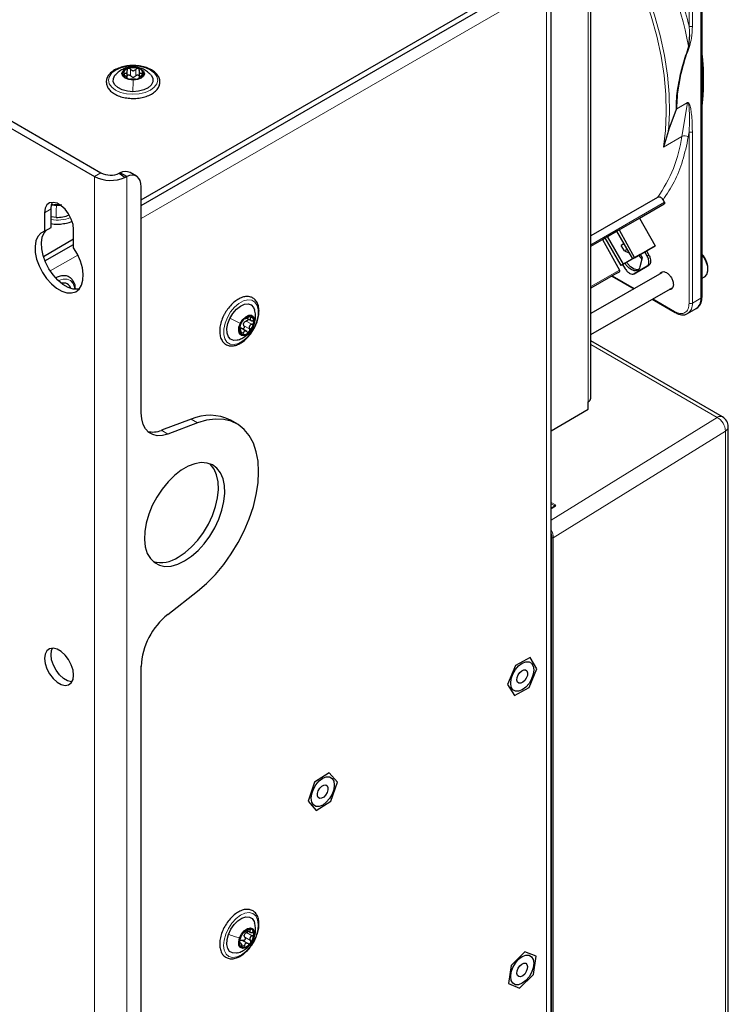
# Paper-space layout 'Blatt4' of a CAD drawing. Header units: millimetres. Extents: x 5 to 418, y 2 to 292.
# Tile 80 of 86: x 293 to 324, y 183 to 227. Entities that reach past the tile are written whole.
import ezdxf

# ---------------------------------------------------------------- set-up
doc = ezdxf.new("R2010")
doc.units = ezdxf.units.MM

psp = doc.layouts.new('Blatt4')

# ---------------------------------------------------------------- linework, layer by layer
at = {"color": 7, "linetype": 'Continuous', "lineweight": 25}
for p, q in [((242.219, 251.112), (296.242, 219.926)), ((241.936, 250.949), (295.959, 219.762)), ((322.604, 232.392), (322.604, 214.411)), ((322.665, 214.466), (322.665, 232.446)), ((317.77, 210.018), (317.77, 229.778)), ((316.019, 181.693), (316.019, 229.052)), ((298.009, 218.733), (315.744, 228.97)), ((298.009, 218.488), (315.744, 228.725)), ((322.102, 225.997), (322.065, 225.487)), ((297.398, 224.082), (297.398, 224.398)), ((297.918, 224.394), (297.918, 224.078)), ((297.394, 224.076), (297.394, 224.12)), ((297.913, 224.116), (297.913, 224.081)), ((321.182, 221.787), (321.515, 222.681)), ((321.549, 222.741), (321.536, 222.72)), ((321.182, 221.787), (320.956, 221.057)), ((297.09, 219.922), (297.046, 219.902)), ((297.373, 219.758), (297.09, 219.922)), ((297.802, 219.771), (297.519, 219.934)), ((297.046, 219.902), (297.299, 219.724)), ((297.373, 219.758), (297.299, 219.724)), ((298.009, 209.372), (298.009, 219.313)), ((320.698, 218.84), (317.77, 217.15)), ((320.998, 218.628), (320.939, 218.738)), ((294.05, 217.517), (294.05, 218.333)), ((319.91, 217.934), (320.996, 218.561)), ((293.767, 218.17), (293.767, 217.353)), ((294.269, 217.964), (294.05, 217.985)), ((319.005, 217.411), (319.91, 217.934)), ((319.91, 217.934), (320.598, 216.714)), ((293.767, 217.353), (294.05, 217.517)), ((295.04, 216.619), (295.04, 217.435)), ((318.5, 217.12), (318.9, 217.351)), ((318.9, 217.351), (319.005, 217.411)), ((318.9, 217.351), (319.6, 216.138)), ((319.005, 217.411), (319.692, 216.192)), ((293.711, 216.251), (295.04, 217.018)), ((317.77, 216.698), (318.285, 216.995)), ((318.285, 216.995), (318.395, 217.059)), ((318.285, 216.995), (319.029, 215.644)), ((318.395, 217.059), (318.5, 217.12)), ((319.107, 215.854), (318.395, 217.059)), ((319.2, 215.907), (318.5, 217.12)), ((293.783, 216.048), (295.04, 216.773)), ((319.22, 216.796), (319.103, 216.729)), ((319.243, 216.486), (319.103, 216.729)), ((319.36, 216.554), (319.243, 216.486)), ((319.243, 216.486), (319.443, 216.41)), ((319.6, 216.138), (320.222, 216.497)), ((319.692, 216.192), (320.598, 216.714)), ((320.222, 216.497), (319.822, 216.266)), ((320.142, 216.451), (319.936, 216.332)), ((320.142, 216.451), (320.218, 216.495)), ((320.248, 216.257), (320.142, 216.451)), ((320.598, 216.714), (320.218, 216.495)), ((320.218, 216.495), (320.323, 216.301)), ((319.936, 216.332), (319.107, 215.854)), ((319.822, 216.266), (319.2, 215.907)), ((319.692, 216.192), (319.6, 216.138)), ((319.822, 216.266), (319.822, 216.266)), ((320.027, 216.18), (319.923, 215.786)), ((319.936, 216.332), (320.027, 216.18)), ((319.2, 215.907), (319.107, 215.854)), ((319.165, 215.887), (319.283, 215.7)), ((319.674, 215.488), (320.24, 215.815)), ((320.313, 215.857), (319.747, 215.53)), ((320.24, 215.815), (320.313, 215.857)), ((322.914, 215.668), (322.914, 215.733)), ((320.889, 215.533), (317.77, 213.732)), ((318.914, 215.511), (317.77, 214.851)), ((318.694, 215.384), (319.663, 214.825)), ((318.914, 215.511), (319.028, 215.577)), ((319.747, 215.53), (319.674, 215.488)), ((322.665, 215.288), (322.769, 215.347)), ((317.77, 212.808), (321.365, 214.883)), ((320.463, 214.363), (321.471, 213.781)), ((322.021, 213.736), (322.397, 213.953)), ((322.427, 213.973), (322.475, 214.008)), ((302.65, 213.539), (302.855, 213.421)), ((321.469, 213.782), (321.471, 213.781)), ((302.379, 213.039), (302.325, 213.071)), ((302.646, 212.949), (302.372, 213.107)), ((323.557, 209.194), (317.77, 212.535)), ((316.019, 208.585), (317.653, 209.528)), ((317.653, 209.528), (317.653, 209.855)), ((300.201, 209.089), (298.895, 208.602)), ((300.483, 208.926), (299.178, 208.438)), ((302.218, 208.885), (301.936, 209.048)), ((323.807, 139.62), (323.807, 208.761)), ((316.191, 205.263), (316.019, 205.167)), ((299.178, 200.509), (300.483, 201.528)), ((314.452, 198.263), (314.109, 197.434)), ((315.097, 198.607), (314.452, 198.263)), ((315.398, 198.123), (315.097, 198.607)), ((298.009, 116.286), (298.009, 198.226)), ((315.055, 197.294), (315.398, 198.123)), ((314.109, 197.434), (314.411, 196.95)), ((314.411, 196.95), (315.055, 197.294)), ((306.276, 193.55), (305.632, 193.136)), ((306.63, 193.131), (306.276, 193.55)), ((305.632, 193.136), (305.342, 192.303)), ((306.339, 192.298), (306.63, 193.131)), ((305.342, 192.303), (305.695, 191.884)), ((305.695, 191.884), (306.339, 192.298)), ((302.68, 186.607), (302.804, 186.536)), ((302.457, 186.176), (302.705, 186.033)), ((302.381, 186.062), (302.333, 186.09)), ((314.869, 185.677), (314.262, 185.076)), ((315.361, 185.479), (314.869, 185.677)), ((315.245, 184.679), (315.361, 185.479)), ((314.262, 185.076), (314.146, 184.276)), ((314.638, 184.078), (315.245, 184.679)), ((314.146, 184.276), (314.638, 184.078))]:
    psp.add_line(p, q, dxfattribs=at)
at = {"color": 7, "linetype": 'Continuous', "lineweight": 18}
for p, q in [((322.086, 226.37), (322.086, 232.174)), ((322.228, 232.174), (322.228, 226.37)), ((322.651, 232.424), (322.651, 214.444)), ((317.653, 209.855), (317.653, 229.615)), ((315.814, 228.766), (315.814, 181.407)), ((314.895, 227.664), (298.009, 217.916)), ((297.276, 224.211), (297.276, 224.309)), ((297.545, 224.187), (297.545, 224.473)), ((297.661, 224.569), (297.66, 224.57)), ((297.774, 224.186), (297.774, 224.471)), ((298.037, 224.205), (298.037, 224.305)), ((321.536, 222.72), (322.015, 222.997)), ((321.549, 222.741), (322.016, 223.01)), ((322.015, 222.997), (321.768, 221.526)), ((322.016, 223.01), (322.015, 222.997)), ((322.086, 221.722), (322.049, 221.499)), ((322.086, 214.194), (322.086, 221.722)), ((322.228, 214.194), (322.228, 221.722)), ((321.768, 221.526), (320.956, 221.057)), ((295.959, 219.762), (296.242, 219.926)), ((295.959, 219.762), (295.959, 76.868)), ((297.373, 76.872), (297.373, 219.758)), ((320.998, 218.628), (317.77, 216.764)), ((293.767, 218.17), (294.05, 218.333)), ((320.996, 218.561), (317.77, 216.699)), ((295.224, 216.308), (294.014, 215.61)), ((320.248, 216.257), (320.323, 216.301)), ((317.77, 214.918), (319.029, 215.644)), ((317.77, 214.851), (319.028, 215.577)), ((318.723, 215.401), (319.692, 214.841)), ((320.492, 214.38), (321.45, 213.827)), ((322.228, 214.194), (322.604, 214.411)), ((322.604, 214.411), (322.651, 214.444)), ((302.756, 213.599), (302.833, 213.554)), ((302.327, 213.055), (302.341, 213.047)), ((302.526, 213.201), (302.773, 213.058)), ((302.626, 213.405), (302.874, 213.262)), ((302.92, 213.134), (302.915, 213.123)), ((302.412, 212.923), (302.498, 212.874)), ((323.313, 209.173), (317.77, 212.373)), ((300.201, 209.089), (300.483, 208.926)), ((316.019, 204.651), (323.313, 209.173)), ((298.895, 208.602), (299.178, 208.438)), ((323.679, 208.568), (316.118, 203.881)), ((323.679, 139.426), (323.679, 208.568)), ((316.019, 205.436), (316.211, 205.325)), ((316.182, 205.276), (316.019, 205.37)), ((316.211, 205.261), (316.019, 205.154)), ((316.182, 205.258), (316.182, 205.276)), ((316.06, 119.783), (316.06, 203.88)), ((316.118, 203.881), (316.118, 119.783)), ((302.738, 186.665), (302.8, 186.629)), ((302.563, 186.312), (302.81, 186.169)), ((302.64, 186.521), (302.888, 186.378)), ((302.962, 186.286), (302.949, 186.256)), ((302.324, 186.065), (302.349, 186.05)), ((302.453, 185.986), (302.543, 185.935))]:
    psp.add_line(p, q, dxfattribs=at)
at = {"color": 7, "linetype": 'Continuous', "lineweight": 18, "flags": 128}
for points in [[(320.956, 221.057), (321.047, 221.79), (321.083, 222.562), (321.062, 223.367), (320.984, 224.2), (320.851, 225.056), (320.663, 225.927), (320.422, 226.809), (320.129, 227.696), (319.785, 228.582), (319.394, 229.46), (318.959, 230.325)], [(319.091, 230.4), (319.531, 229.527), (319.926, 228.64), (320.272, 227.745), (320.567, 226.85), (320.809, 225.959), (320.997, 225.079), (321.129, 224.216), (321.204, 223.376), (321.222, 222.565), (321.182, 221.787)], [(297.665, 224.622), (297.944, 224.599), (298.204, 224.536), (298.426, 224.436), (298.596, 224.306), (298.701, 224.155), (298.736, 223.993), (298.697, 223.832), (298.587, 223.682), (298.413, 223.554), (298.188, 223.456), (297.926, 223.395), (297.647, 223.375), (297.367, 223.398), (297.108, 223.461), (296.886, 223.561), (296.716, 223.691), (296.61, 223.842), (296.576, 224.004), (296.615, 224.165), (296.725, 224.315), (296.899, 224.443), (297.124, 224.541), (297.385, 224.602), (297.665, 224.622)], [(294.374, 215.179), (294.379, 215.182), (294.575, 215.251), (294.754, 215.253), (294.904, 215.189), (295.016, 215.063), (295.081, 214.883), (295.092, 214.803)], [(302.991, 213.156), (302.848, 212.913), (302.674, 212.701), (302.48, 212.533), (302.281, 212.422), (302.089, 212.375), (301.918, 212.395), (301.78, 212.48), (301.683, 212.626), (301.635, 212.821), (301.638, 213.053), (301.693, 213.306), (301.796, 213.563), (301.939, 213.806), (302.113, 214.018), (302.307, 214.185), (302.506, 214.297), (302.698, 214.344), (302.869, 214.324), (303.007, 214.238), (303.104, 214.093), (303.152, 213.898), (303.149, 213.665), (303.094, 213.412), (302.991, 213.156)], [(303.065, 186.381), (302.948, 186.127), (302.793, 185.892), (302.611, 185.693), (302.414, 185.544), (302.216, 185.453), (302.029, 185.428), (301.868, 185.47), (301.743, 185.577), (301.661, 185.74), (301.63, 185.949), (301.651, 186.19), (301.722, 186.447), (301.839, 186.7), (301.994, 186.935), (302.176, 187.134), (302.373, 187.283), (302.571, 187.374), (302.758, 187.399), (302.919, 187.357), (303.044, 187.25), (303.126, 187.087), (303.157, 186.878), (303.136, 186.637), (303.065, 186.381)]]:
    psp.add_lwpolyline(points, dxfattribs=at)
at = {"color": 7, "linetype": 'Continuous', "lineweight": 25, "flags": 128}
for points in [[(297.648, 223.49), (297.401, 223.512), (297.174, 223.573), (296.986, 223.669), (296.852, 223.791), (296.784, 223.93), (296.786, 224.075), (296.859, 224.213), (296.891, 224.25)], [(297.652, 223.999), (297.463, 224.021), (297.303, 224.084), (297.197, 224.177), (297.161, 224.287), (297.2, 224.396), (297.309, 224.488), (297.47, 224.549), (297.66, 224.57)], [(298.419, 224.251), (298.459, 224.206), (298.528, 224.066), (298.526, 223.922), (298.453, 223.783), (298.316, 223.662), (298.125, 223.569), (297.897, 223.51), (297.648, 223.49)], [(297.66, 224.57), (297.849, 224.547), (298.009, 224.485), (298.115, 224.391), (298.151, 224.282), (298.112, 224.173), (298.003, 224.08), (297.841, 224.019), (297.652, 223.999)], [(298.009, 219.313), (297.998, 219.456), (297.962, 219.579), (297.905, 219.68), (297.827, 219.755), (297.731, 219.802), (297.621, 219.818), (297.5, 219.803), (297.373, 219.758)], [(295.04, 217.435), (295.014, 217.657), (294.939, 217.891), (294.82, 218.117), (294.668, 218.318), (294.494, 218.478), (294.313, 218.582), (294.139, 218.624), (293.986, 218.598), (293.868, 218.509), (293.793, 218.362), (293.767, 218.17)], [(294.05, 218.333), (294.075, 218.525), (294.117, 218.624)], [(294.285, 218.472), (294.097, 218.498), (294.07, 218.505)], [(294.477, 218.489), (294.475, 218.489), (294.285, 218.472)], [(293.767, 217.353), (293.599, 217.269), (293.469, 217.125), (293.383, 216.929), (293.344, 216.689), (293.356, 216.417), (293.417, 216.126), (293.524, 215.829), (293.672, 215.541), (293.855, 215.274), (294.064, 215.042), (294.288, 214.855), (294.518, 214.722), (294.743, 214.65), (294.951, 214.641), (295.134, 214.697), (295.283, 214.814), (295.39, 214.987), (295.45, 215.208), (295.462, 215.466), (295.424, 215.75), (295.338, 216.046), (295.208, 216.34), (295.04, 216.619)], [(295.281, 214.812), (295.234, 214.804), (295.026, 214.813), (294.801, 214.885), (294.571, 215.018), (294.347, 215.205), (294.138, 215.437), (293.955, 215.704), (293.807, 215.992), (293.699, 216.289), (293.639, 216.58), (293.627, 216.852), (293.665, 217.092), (293.752, 217.288), (293.838, 217.394)], [(322.769, 215.347), (322.774, 215.351), (322.867, 215.452), (322.911, 215.607), (322.902, 215.801), (322.84, 216.01), (322.733, 216.214), (322.665, 216.307)], [(319.895, 215.683), (319.813, 215.658), (319.668, 215.685), (319.515, 215.785), (319.377, 215.943), (319.346, 215.992)], [(301.906, 213.525), (302.035, 213.74), (302.193, 213.924), (302.367, 214.062), (302.543, 214.143), (302.707, 214.161), (302.846, 214.114), (302.948, 214.005), (302.994, 213.894)], [(302.227, 212.571), (302.08, 212.558), (301.941, 212.605), (301.839, 212.713), (301.782, 212.874), (301.774, 213.074), (301.817, 213.297), (301.906, 213.525)], [(302.367, 213.31), (302.471, 213.472), (302.601, 213.595), (302.737, 213.661), (302.859, 213.659), (302.947, 213.589), (302.989, 213.463), (302.977, 213.3), (302.915, 213.123)], [(302.915, 213.123), (302.811, 212.961), (302.681, 212.838), (302.545, 212.772), (302.423, 212.774), (302.335, 212.844), (302.293, 212.97), (302.304, 213.134), (302.367, 213.31)], [(299.178, 208.438), (298.94, 208.375), (298.717, 208.366), (298.515, 208.413), (298.34, 208.513), (298.199, 208.665), (298.095, 208.863), (298.031, 209.101), (298.009, 209.372)], [(300.483, 201.528), (300.884, 201.872), (301.27, 202.264), (301.634, 202.699), (301.97, 203.17), (302.273, 203.668), (302.538, 204.186), (302.761, 204.716), (302.938, 205.248), (303.067, 205.775), (303.145, 206.288), (303.171, 206.779), (303.145, 207.239), (303.067, 207.662), (302.938, 208.04), (302.761, 208.368), (302.538, 208.64), (302.273, 208.852), (301.97, 209), (301.634, 209.083), (301.27, 209.098), (300.884, 209.045), (300.483, 208.926)], [(299.919, 202.86), (300.217, 203.062), (300.508, 203.316), (300.781, 203.617), (301.029, 203.954), (301.246, 204.318), (301.424, 204.7), (301.559, 205.087), (301.647, 205.469), (301.685, 205.834), (301.672, 206.173), (301.609, 206.475), (301.497, 206.731), (301.34, 206.935), (301.142, 207.081), (300.909, 207.164), (300.647, 207.182), (300.364, 207.134), (300.069, 207.022), (299.769, 206.848), (299.473, 206.619), (299.19, 206.341), (298.929, 206.021), (298.695, 205.669), (298.497, 205.294), (298.34, 204.909), (298.228, 204.523), (298.165, 204.148), (298.152, 203.795), (298.191, 203.473), (298.278, 203.193), (298.413, 202.962), (298.592, 202.786), (298.808, 202.672), (299.056, 202.621), (299.33, 202.636), (299.62, 202.717), (299.919, 202.86)], [(299.636, 203.023), (299.935, 203.225), (300.225, 203.48), (300.498, 203.78), (300.746, 204.117), (300.963, 204.482), (301.141, 204.863), (301.276, 205.25), (301.364, 205.632), (301.402, 205.997), (301.389, 206.336), (301.326, 206.638), (301.214, 206.895), (301.057, 207.099), (301.019, 207.134)], [(295.04, 197.838), (295.014, 198.06), (294.939, 198.294), (294.82, 198.52), (294.668, 198.721), (294.494, 198.881), (294.313, 198.985), (294.139, 199.027), (293.986, 199.001), (293.868, 198.912), (293.793, 198.765), (293.767, 198.573), (293.793, 198.351), (293.868, 198.117), (293.986, 197.891), (294.139, 197.69), (294.313, 197.53), (294.494, 197.426), (294.668, 197.384), (294.82, 197.41), (294.939, 197.499), (295.014, 197.646), (295.04, 197.838)], [(294.972, 197.547), (294.95, 197.548), (294.777, 197.589), (294.595, 197.694), (294.422, 197.853), (294.269, 198.054), (294.151, 198.281), (294.075, 198.514), (294.05, 198.736), (294.075, 198.928), (294.117, 199.027)], [(315.263, 198.073), (315.238, 197.876), (315.166, 197.671), (315.053, 197.476), (314.911, 197.31), (314.754, 197.191), (314.596, 197.129), (314.454, 197.13), (314.342, 197.195), (314.27, 197.317), (314.245, 197.485), (314.27, 197.681), (314.342, 197.886), (314.454, 198.081), (314.596, 198.247), (314.754, 198.367), (314.911, 198.429), (315.053, 198.427), (315.166, 198.362), (315.238, 198.24), (315.263, 198.073)], [(314.547, 197.534), (314.521, 197.619), (314.531, 197.729), (314.574, 197.847), (314.645, 197.954), (314.732, 198.034), (314.822, 198.076), (314.903, 198.072), (314.96, 198.024), (314.986, 197.938), (314.977, 197.828), (314.933, 197.711), (314.863, 197.603), (314.776, 197.523), (314.685, 197.481), (314.605, 197.485), (314.547, 197.534)], [(305.476, 192.423), (305.501, 192.619), (305.574, 192.825), (305.686, 193.02), (305.828, 193.185), (305.986, 193.305), (306.143, 193.367), (306.285, 193.365), (306.397, 193.3), (306.47, 193.178), (306.495, 193.011), (306.47, 192.815), (306.397, 192.609), (306.285, 192.414), (306.143, 192.249), (305.986, 192.129), (305.828, 192.067), (305.686, 192.068), (305.574, 192.134), (305.501, 192.256), (305.476, 192.423)], [(305.79, 192.457), (305.756, 192.534), (305.757, 192.64), (305.793, 192.757), (305.858, 192.868), (305.942, 192.957), (306.033, 193.008), (306.117, 193.015), (306.181, 192.977), (306.215, 192.899), (306.214, 192.794), (306.178, 192.676), (306.113, 192.565), (306.029, 192.477), (305.938, 192.426), (305.854, 192.418), (305.79, 192.457)], [(301.847, 186.44), (301.952, 186.666), (302.094, 186.87), (302.26, 187.038), (302.436, 187.155), (302.609, 187.212), (302.765, 187.204), (302.891, 187.133), (302.976, 187.003), (302.993, 186.953)], [(302.333, 186.286), (302.421, 186.457), (302.541, 186.601), (302.677, 186.694), (302.808, 186.722), (302.913, 186.682), (302.977, 186.579), (302.989, 186.43), (302.949, 186.256)], [(302.23, 185.626), (302.178, 185.615), (302.022, 185.623), (301.896, 185.694), (301.811, 185.824), (301.773, 186.002), (301.785, 186.213), (301.847, 186.44)], [(302.949, 186.256), (302.861, 186.084), (302.741, 185.941), (302.605, 185.848), (302.474, 185.819), (302.369, 185.859), (302.305, 185.962), (302.293, 186.112), (302.333, 186.286)], [(314.245, 184.583), (314.27, 184.779), (314.342, 184.985), (314.454, 185.18), (314.596, 185.346), (314.754, 185.465), (314.911, 185.527), (315.053, 185.526), (315.166, 185.461), (315.238, 185.338), (315.263, 185.171), (315.238, 184.975), (315.166, 184.769), (315.053, 184.574), (314.911, 184.409), (314.754, 184.289), (314.596, 184.227), (314.454, 184.229), (314.342, 184.294), (314.27, 184.416), (314.245, 184.583)], [(314.603, 184.585), (314.546, 184.634), (314.521, 184.721), (314.532, 184.832), (314.576, 184.949), (314.647, 185.055), (314.735, 185.135), (314.825, 185.175), (314.905, 185.17), (314.961, 185.12), (314.986, 185.033), (314.976, 184.923), (314.932, 184.806), (314.86, 184.699), (314.773, 184.62), (314.682, 184.579), (314.603, 184.585)]]:
    psp.add_lwpolyline(points, dxfattribs=at)
at = {"color": 7, "linetype": 'Continuous', "lineweight": 18}
for centre, radius, start, end in [((303.111, 221.743), 19.32, 11.1727, 28.5377), ((315.656, 222.405), 6.175, 324.7369, 351.8127), ((321.887, 221.284), 0.269, 52.8719, 116.0918), ((294.305, 219.585), 1.738, 261.5482, 290.3502), ((321.741, 214.14), 0.49, 303.8713, 6.4024), ((322.157, 214.331), 0.154, 242.6097, 297.3903), ((321.501, 213.822), 0.0509, 174.5815, 232.0182), ((323.454, 208.969), 0.248, 65.3602, 124.6041), ((322.954, 208.542), 0.726, 2.0018, 60.2671), ((323.568, 208.781), 0.24, 297.475, 355.2816), ((316.243, 205.273), 0.0613, 121.9772, 177.4454), ((316.199, 205.244), 0.0203, 54.6371, 113.9125), ((316.088, 203.934), 0.0609, 242.4446, 299.2876)]:
    psp.add_arc(centre, radius, start, end, dxfattribs=at)
at = {"color": 7, "linetype": 'Continuous', "lineweight": 25}
for centre, radius, start, end in [((297.483, 224.233), 0.282, 99.8876, 168.9752), ((297.477, 224.331), 0.275, 189.2596, 259.6043), ((297.656, 223.805), 0.739, 71.9906, 107.4411), ((297.829, 224.336), 0.282, 279.8876, 348.9752), ((297.835, 224.238), 0.275, 9.2596, 79.6043), ((297.656, 224.763), 0.739, 251.9906, 287.4411), ((297.66, 224.399), 0.271, 263.0898, 276.342), ((296.668, 220.756), 0.934, 242.8262, 293.8588), ((297.317, 219.521), 0.46, 63.8888, 119.5221), ((296.669, 221.147), 1.556, 242.8262, 293.8588), ((294.305, 219.236), 0.739, 252.1121, 281.0616), ((294.321, 219.291), 1.328, 267.784, 293.3836), ((321.947, 215.684), 0.968, 2.9061, 42.0997), ((294.604, 214.746), 0.334, 16.133, 106.7573), ((322.128, 214.351), 0.48, 304.0564, 7.2558), ((322.139, 214.398), 0.514, 310.8243, 5.1593), ((322.637, 214.468), 0.0279, 299.6454, 355.8931), ((303.048, 212.983), 0.73, 135.8936, 171.6595), ((302.788, 213.292), 0.331, 81.1532, 142.9585), ((302.729, 213.409), 0.236, 343.9296, 62.1563), ((302.553, 213.024), 0.236, 163.9296, 242.1563), ((302.763, 213.209), 0.267, 147.0922, 160.4609), ((302.234, 213.45), 0.73, 315.8936, 351.6595), ((302.494, 213.141), 0.331, 261.1532, 322.9585), ((317.57, 210.038), 0.201, 294.3747, 354.3052), ((301.024, 207.23), 2.034, 63.3822, 113.8928), ((323.307, 208.761), 0.5, 0, 60.0027), ((298.525, 209.477), 0.951, 255.8525, 292.9295), ((298.873, 204.15), 1.361, 255.64, 304.1047), ((301.133, 198.067), 3.128, 128.6908, 177.0927), ((302.833, 186.257), 0.426, 95.4013, 147.1955), ((302.768, 186.49), 0.193, 352.2874, 82.6166), ((303.004, 186.059), 0.681, 140.9685, 178.4687), ((302.779, 186.346), 0.249, 152.7135, 166.7236), ((302.278, 186.482), 0.681, 320.9685, 358.4687), ((302.514, 186.051), 0.193, 172.2874, 262.6166), ((302.449, 186.284), 0.426, 275.4013, 327.1955)]:
    psp.add_arc(centre, radius, start, end, dxfattribs=at)
at = {"color": 7, "linetype": 'Continuous', "lineweight": 18}
for centre, major_axis, ratio, start_param, end_param in [((316.154, 205.261), (0.04, -0.0012), 0.556803, 0.00851, 0.801667), ((316.154, 205.294), (0.08, -0.0012), 0.567125, 5.506213, 7.077009), ((315.763, 204.084), (-0.251, 0.432), 0.581041, 3.925082, 4.689681), ((315.734, 204.068), (-0.23, 0.398), 0.577908, 3.926308, 4.430945)]:
    psp.add_ellipse(centre, major_axis=major_axis, ratio=ratio, start_param=start_param, end_param=end_param, dxfattribs=at)
for points, knots in [([(320.262, 231.07), (320.459, 230.687), (320.854, 229.918), (321.35, 228.736), (321.775, 227.547), (321.983, 226.761), (322.086, 226.37)], [0, 0, 0, 0, 0.249327, 0.5, 0.750673, 1, 1, 1, 1]), ([(322.086, 226.37), (322.091, 226.308), (322.098, 226.206), (322.101, 226.088), (322.102, 226.025), (322.102, 226.005), (322.102, 225.997)], [0, 0, 0, 0, 0.4996329, 0.837034, 0.9402746, 1, 1, 1, 1]), ([(322.228, 226.37), (322.223, 226.199), (322.215, 225.914), (322.134, 225.605), (322.102, 225.482)], [0, 0, 0, 0, 0.601803, 1, 1, 1, 1]), ([(322.065, 225.487), (321.975, 225.222), (321.805, 224.723), (321.648, 224.068), (321.562, 223.53), (321.513, 223.086), (321.514, 222.812), (321.515, 222.681)], [0, 0, 0, 0, 0.274348, 0.514819, 0.682915, 0.849027, 1, 1, 1, 1]), ([(322.102, 225.482), (322.018, 225.239), (321.855, 224.767), (321.681, 224.065), (321.566, 223.384), (321.554, 222.955), (321.549, 222.741)], [0, 0, 0, 0, 0.2571577, 0.5001276, 0.7501111, 1, 1, 1, 1]), ([(322.102, 225.482), (322.097, 225.482), (322.086, 225.483), (322.072, 225.486), (322.065, 225.487)], [0, 0, 0, 0, 0.5, 1, 1, 1, 1]), ([(322.015, 222.997), (322.017, 222.998), (322.021, 223), (322.03, 223), (322.058, 222.977), (322.088, 222.777), (322.112, 222.361), (322.096, 221.955), (322.086, 221.722)], [0, 0, 0, 0, 0.005139, 0.010596, 0.02391, 0.11665, 0.49365, 1, 1, 1, 1]), ([(322.016, 223.01), (322.019, 223.012), (322.025, 223.015), (322.037, 223.017), (322.061, 223.01), (322.089, 222.971), (322.119, 222.898), (322.154, 222.765), (322.189, 222.544), (322.221, 222.186), (322.225, 221.896), (322.228, 221.722)], [0, 0, 0, 0, 0.006885, 0.014082, 0.030554, 0.076822, 0.142145, 0.227611, 0.400918, 0.641595, 1, 1, 1, 1]), ([(322.049, 221.499), (321.975, 221.144), (321.827, 220.435), (321.453, 219.505), (321.11, 218.994), (320.939, 218.738)], [0, 0, 0, 0, 0.33322, 0.666769, 1, 1, 1, 1])]:
    psp.add_open_spline(points, degree=3, knots=knots, dxfattribs=at)
for points in [[(322.086, 226.37), (322.097, 226.365), (322.117, 226.355), (322.157, 226.351), (322.197, 226.355), (322.218, 226.365), (322.228, 226.37)], [(297.648, 223.49), (297.649, 223.578), (297.65, 223.754), (297.651, 223.917), (297.652, 223.999)], [(322.086, 221.722), (322.097, 221.717), (322.117, 221.708), (322.157, 221.704), (322.197, 221.708), (322.218, 221.717), (322.228, 221.722)], [(294.269, 217.964), (294.271, 218.052), (294.276, 218.227), (294.282, 218.39), (294.285, 218.472)], [(321.45, 213.827), (321.533, 213.79), (321.7, 213.715), (321.911, 213.764), (322.058, 213.922), (322.077, 214.103), (322.086, 214.194)], [(301.906, 213.525), (301.985, 213.487), (302.143, 213.41), (302.292, 213.343), (302.367, 213.31)], [(301.847, 186.44), (301.929, 186.41), (302.095, 186.35), (302.254, 186.307), (302.333, 186.286)]]:
    psp.add_open_spline(points, degree=3, dxfattribs=at)
at = {"color": 7, "linetype": 'Continuous', "lineweight": 25}
for points, knots in [([(322.665, 222.895), (322.685, 223.096), (322.725, 223.518), (322.727, 224.196), (322.708, 224.731), (322.672, 225.04), (322.665, 225.101)], [0, 0, 0, 0, 0.288167, 0.604731, 0.921312, 1, 1, 1, 1]), ([(297.683, 224.636), (297.65, 224.637), (297.527, 224.643), (297.313, 224.615), (297.059, 224.551), (296.836, 224.45), (296.656, 224.318), (296.53, 224.16), (296.481, 224.022), (296.477, 223.942), (296.476, 223.924)], [0, 0, 0, 0, 0.053821, 0.20289, 0.352359, 0.50266, 0.654137, 0.80598, 0.954193, 1, 1, 1, 1]), ([(297.661, 224.576), (297.58, 224.571), (297.421, 224.562), (297.198, 224.478), (297.019, 224.374), (296.932, 224.283), (296.898, 224.248)], [0, 0, 0, 0, 0.282298, 0.557166, 0.830996, 1, 1, 1, 1]), ([(297.276, 224.309), (297.267, 224.311), (297.249, 224.315), (297.226, 224.313), (297.209, 224.304), (297.207, 224.292), (297.206, 224.286)], [0, 0, 0, 0, 0.2498519, 0.4999015, 0.7501147, 1, 1, 1, 1]), ([(297.206, 224.286), (297.207, 224.28), (297.209, 224.267), (297.225, 224.245), (297.247, 224.224), (297.265, 224.213), (297.274, 224.208)], [0, 0, 0, 0, 0.249991, 0.499611, 0.749127, 1, 1, 1, 1]), ([(297.276, 224.309), (297.295, 224.304), (297.324, 224.298), (297.357, 224.306), (297.378, 224.318), (297.391, 224.339), (297.401, 224.373), (297.396, 224.403), (297.392, 224.423)], [0, 0, 0, 0, 0.249201, 0.374338, 0.498932, 0.624008, 0.74976, 1, 1, 1, 1]), ([(297.434, 224.51), (297.426, 224.506), (297.408, 224.498), (297.393, 224.476), (297.387, 224.45), (297.39, 224.432), (297.392, 224.423)], [0, 0, 0, 0, 0.249857, 0.499466, 0.749011, 1, 1, 1, 1]), ([(297.545, 224.473), (297.538, 224.48), (297.523, 224.495), (297.495, 224.51), (297.463, 224.516), (297.444, 224.512), (297.434, 224.51)], [0, 0, 0, 0, 0.249807, 0.500055, 0.750309, 1, 1, 1, 1]), ([(297.545, 224.473), (297.56, 224.457), (297.583, 224.433), (297.625, 224.416), (297.658, 224.41), (297.692, 224.415), (297.734, 224.432), (297.758, 224.456), (297.774, 224.471)], [0, 0, 0, 0, 0.249168, 0.374303, 0.498903, 0.623987, 0.749746, 1, 1, 1, 1]), ([(297.574, 223.195), (297.575, 223.195), (297.665, 223.185), (297.852, 223.199), (298.116, 223.242), (298.357, 223.324), (298.563, 223.439), (298.72, 223.584), (298.818, 223.751), (298.847, 223.931), (298.808, 224.103), (298.711, 224.259), (298.561, 224.395), (298.362, 224.508), (298.123, 224.588), (297.891, 224.634), (297.741, 224.635), (297.683, 224.636)], [0, 0, 0, 0, 0.000723, 0.074811, 0.149014, 0.223503, 0.298501, 0.374067, 0.449078, 0.521269, 0.590539, 0.659441, 0.730573, 0.804085, 0.878438, 0.952669, 1, 1, 1, 1]), ([(298.411, 224.254), (298.372, 224.292), (298.282, 224.38), (298.112, 224.478), (297.901, 224.558), (297.747, 224.57), (297.661, 224.576)], [0, 0, 0, 0, 0.197552, 0.4478, 0.694847, 1, 1, 1, 1]), ([(297.884, 224.508), (297.875, 224.51), (297.855, 224.514), (297.824, 224.508), (297.795, 224.494), (297.781, 224.479), (297.774, 224.471)], [0, 0, 0, 0, 0.250033, 0.499632, 0.749228, 1, 1, 1, 1]), ([(297.925, 224.42), (297.927, 224.429), (297.93, 224.448), (297.925, 224.474), (297.91, 224.496), (297.893, 224.504), (297.884, 224.508)], [0, 0, 0, 0, 0.249815, 0.499908, 0.75012, 1, 1, 1, 1]), ([(297.925, 224.42), (297.921, 224.4), (297.915, 224.371), (297.924, 224.337), (297.937, 224.316), (297.957, 224.303), (297.989, 224.295), (298.018, 224.301), (298.037, 224.305)], [0, 0, 0, 0, 0.2491995, 0.3743362, 0.4989302, 0.6240074, 0.7497593, 1, 1, 1, 1]), ([(298.036, 224.204), (298.045, 224.209), (298.063, 224.22), (298.086, 224.241), (298.102, 224.263), (298.105, 224.276), (298.106, 224.282)], [0, 0, 0, 0, 0.249852, 0.499902, 0.750115, 1, 1, 1, 1]), ([(298.106, 224.282), (298.105, 224.288), (298.103, 224.299), (298.087, 224.308), (298.064, 224.311), (298.046, 224.307), (298.037, 224.305)], [0, 0, 0, 0, 0.249991, 0.499611, 0.749127, 1, 1, 1, 1]), ([(296.476, 223.924), (296.478, 223.89), (296.482, 223.8), (296.541, 223.658), (296.662, 223.511), (296.834, 223.385), (297.053, 223.286), (297.304, 223.217), (297.484, 223.202), (297.574, 223.195)], [0, 0, 0, 0, 0.086011, 0.231188, 0.378402, 0.53128, 0.687805, 0.844845, 1, 1, 1, 1]), ([(297.387, 224.093), (297.391, 224.096), (297.397, 224.101), (297.388, 224.117), (297.375, 224.132), (297.355, 224.151), (297.323, 224.177), (297.294, 224.196), (297.274, 224.208)], [0, 0, 0, 0, 0.249199, 0.374336, 0.49893, 0.624007, 0.749759, 1, 1, 1, 1]), ([(297.387, 224.093), (297.385, 224.091), (297.381, 224.088), (297.387, 224.08), (297.402, 224.07), (297.419, 224.064), (297.428, 224.06)], [0, 0, 0, 0, 0.249815, 0.499908, 0.75012, 1, 1, 1, 1]), ([(297.398, 224.195), (297.402, 224.201), (297.41, 224.214), (297.433, 224.226), (297.463, 224.23), (297.495, 224.224), (297.523, 224.209), (297.537, 224.194), (297.545, 224.187)], [0, 0, 0, 0, 0.1296102, 0.3031348, 0.4767937, 0.651368, 0.8253315, 1, 1, 1, 1]), ([(297.428, 224.06), (297.437, 224.057), (297.456, 224.052), (297.488, 224.046), (297.517, 224.042), (297.531, 224.041), (297.538, 224.041)], [0, 0, 0, 0, 0.250033, 0.499632, 0.749228, 1, 1, 1, 1]), ([(297.767, 224.04), (297.752, 224.04), (297.729, 224.039), (297.687, 224.038), (297.653, 224.038), (297.62, 224.038), (297.577, 224.04), (297.554, 224.041), (297.538, 224.041)], [0, 0, 0, 0, 0.249168, 0.374303, 0.498903, 0.623987, 0.749746, 1, 1, 1, 1]), ([(297.627, 224.13), (297.611, 224.137), (297.579, 224.149), (297.556, 224.174), (297.545, 224.187)], [0, 0, 0, 0, 0.498459, 1, 1, 1, 1]), ([(297.774, 224.186), (297.762, 224.173), (297.739, 224.148), (297.706, 224.136), (297.69, 224.13)], [0, 0, 0, 0, 0.50155, 1, 1, 1, 1]), ([(297.767, 224.04), (297.774, 224.04), (297.788, 224.041), (297.817, 224.044), (297.848, 224.05), (297.868, 224.055), (297.878, 224.058)], [0, 0, 0, 0, 0.2498071, 0.5000551, 0.7503094, 1, 1, 1, 1]), ([(297.774, 224.186), (297.781, 224.193), (297.795, 224.208), (297.824, 224.222), (297.855, 224.228), (297.885, 224.224), (297.907, 224.212), (297.915, 224.2), (297.918, 224.195)], [0, 0, 0, 0, 0.177994, 0.35464, 0.532133, 0.70949, 0.886987, 1, 1, 1, 1]), ([(297.878, 224.058), (297.886, 224.061), (297.903, 224.068), (297.919, 224.077), (297.925, 224.085), (297.921, 224.088), (297.92, 224.09)], [0, 0, 0, 0, 0.249857, 0.499466, 0.749011, 1, 1, 1, 1]), ([(298.036, 224.204), (298.017, 224.192), (297.987, 224.174), (297.955, 224.148), (297.934, 224.13), (297.92, 224.114), (297.91, 224.099), (297.916, 224.093), (297.92, 224.09)], [0, 0, 0, 0, 0.249201, 0.374338, 0.498932, 0.624008, 0.74976, 1, 1, 1, 1]), ([(321.515, 222.681), (321.518, 222.688), (321.524, 222.702), (321.532, 222.715), (321.536, 222.72)], [0, 0, 0, 0, 0.571552, 1, 1, 1, 1]), ([(320.939, 218.738), (320.923, 218.762), (320.892, 218.808), (320.826, 218.85), (320.757, 218.864), (320.718, 218.848), (320.698, 218.84)], [0, 0, 0, 0, 0.267471, 0.517881, 0.763339, 1, 1, 1, 1]), ([(294.064, 218.538), (294.073, 218.534), (294.092, 218.528), (294.124, 218.522), (294.153, 218.517), (294.168, 218.517), (294.175, 218.516)], [0, 0, 0, 0, 0.250033, 0.499632, 0.749228, 1, 1, 1, 1]), ([(294.404, 218.511), (294.389, 218.511), (294.367, 218.511), (294.325, 218.51), (294.292, 218.511), (294.258, 218.512), (294.215, 218.514), (294.191, 218.516), (294.175, 218.516)], [0, 0, 0, 0, 0.249168, 0.374303, 0.498903, 0.623987, 0.749746, 1, 1, 1, 1]), ([(294.404, 218.511), (294.411, 218.511), (294.424, 218.511), (294.453, 218.514), (294.484, 218.519), (294.504, 218.525), (294.514, 218.527)], [0, 0, 0, 0, 0.249807, 0.500055, 0.750309, 1, 1, 1, 1]), ([(294.187, 217.67), (294.278, 217.668), (294.461, 217.664), (294.724, 217.709), (294.899, 217.753), (294.97, 217.79), (294.971, 217.791)], [0, 0, 0, 0, 0.328504, 0.659524, 0.99167, 1, 1, 1, 1]), ([(294.05, 217.688), (294.094, 217.679), (294.14, 217.669), (294.187, 217.67), (294.187, 217.67)], [0, 0, 0, 0, 0.987727, 1, 1, 1, 1]), ([(319.881, 216.3), (319.89, 216.283), (319.923, 216.215), (319.975, 216.165), (320.014, 216.128)], [0, 0, 0, 0, 0.263002, 1, 1, 1, 1]), ([(320.24, 215.815), (320.253, 215.824), (320.279, 215.843), (320.311, 215.898), (320.329, 215.986), (320.315, 216.092), (320.285, 216.185), (320.261, 216.233), (320.248, 216.257)], [0, 0, 0, 0, 0.135276, 0.269053, 0.499996, 0.73094, 0.864645, 1, 1, 1, 1]), ([(319.543, 215.668), (319.512, 215.688), (319.451, 215.727), (319.366, 215.814), (319.304, 215.889), (319.277, 215.937), (319.271, 215.948)], [0, 0, 0, 0, 0.302999, 0.606945, 0.908508, 1, 1, 1, 1]), ([(319.283, 215.7), (319.298, 215.677), (319.329, 215.632), (319.395, 215.561), (319.481, 215.496), (319.567, 215.468), (319.631, 215.469), (319.66, 215.482), (319.674, 215.488)], [0, 0, 0, 0, 0.135278, 0.269056, 0.500001, 0.730943, 0.864646, 1, 1, 1, 1]), ([(319.923, 215.786), (319.908, 215.748), (319.879, 215.672), (319.787, 215.616), (319.672, 215.609), (319.586, 215.648), (319.543, 215.668)], [0, 0, 0, 0, 0.250261, 0.499984, 0.749713, 1, 1, 1, 1]), ([(320.814, 215.489), (320.832, 215.515), (320.869, 215.571), (320.971, 215.59), (321.05, 215.555), (321.089, 215.537)], [0, 0, 0, 0, 0.314168, 0.657084, 1, 1, 1, 1]), ([(295.117, 214.817), (295.117, 214.853), (295.114, 214.967), (295.056, 215.126), (294.971, 215.248), (294.882, 215.321), (294.787, 215.376), (294.64, 215.409), (294.454, 215.394), (294.328, 215.339), (294.263, 215.312)], [0, 0, 0, 0, 0.077195, 0.241899, 0.403925, 0.455369, 0.544078, 0.693934, 0.844659, 1, 1, 1, 1]), ([(321.089, 215.537), (321.129, 215.509), (321.209, 215.453), (321.31, 215.313), (321.378, 215.158), (321.401, 215.006), (321.377, 214.883), (321.313, 214.803), (321.246, 214.798), (321.214, 214.796)], [0, 0, 0, 0, 0.144573, 0.289146, 0.433719, 0.578293, 0.722866, 0.867439, 1, 1, 1, 1]), ([(302.83, 214.46), (302.798, 214.468), (302.709, 214.492), (302.549, 214.484), (302.356, 214.421), (302.159, 214.303), (301.97, 214.136), (301.8, 213.936), (301.712, 213.784), (301.67, 213.711)], [0, 0, 0, 0, 0.086065, 0.233151, 0.384131, 0.540113, 0.697792, 0.855199, 1, 1, 1, 1]), ([(302.999, 213.14), (303.017, 213.174), (303.079, 213.288), (303.145, 213.494), (303.19, 213.743), (303.187, 213.975), (303.134, 214.18), (303.031, 214.342), (302.918, 214.426), (302.847, 214.453), (302.83, 214.46)], [0, 0, 0, 0, 0.062956, 0.21186, 0.361397, 0.512001, 0.663691, 0.813694, 0.957589, 1, 1, 1, 1]), ([(302.926, 213.131), (302.958, 213.209), (303.02, 213.36), (303.04, 213.601), (303.03, 213.778), (302.997, 213.869), (302.991, 213.887)], [0, 0, 0, 0, 0.325577, 0.625867, 0.929188, 1, 1, 1, 1]), ([(301.67, 213.711), (301.666, 213.705), (301.614, 213.622), (301.545, 213.445), (301.474, 213.194), (301.451, 212.951), (301.476, 212.729), (301.552, 212.542), (301.675, 212.403), (301.834, 212.324), (302.013, 212.306), (302.202, 212.344), (302.398, 212.438), (302.593, 212.584), (302.773, 212.774), (302.913, 212.964), (302.976, 213.093), (302.999, 213.14)], [0, 0, 0, 0, 0.005811, 0.079908, 0.154208, 0.228927, 0.304232, 0.379685, 0.453273, 0.523477, 0.592234, 0.662178, 0.734805, 0.80895, 0.883215, 0.957313, 1, 1, 1, 1]), ([(302.524, 213.491), (302.517, 213.483), (302.503, 213.468), (302.484, 213.443), (302.469, 213.42), (302.463, 213.409), (302.46, 213.403)], [0, 0, 0, 0, 0.250033, 0.499632, 0.749228, 1, 1, 1, 1]), ([(302.576, 213.522), (302.575, 213.524), (302.573, 213.527), (302.561, 213.522), (302.545, 213.511), (302.531, 213.498), (302.524, 213.491)], [0, 0, 0, 0, 0.249815, 0.499908, 0.75012, 1, 1, 1, 1]), ([(302.576, 213.522), (302.578, 213.519), (302.582, 213.514), (302.602, 213.519), (302.622, 213.527), (302.649, 213.538), (302.687, 213.557), (302.717, 213.575), (302.736, 213.587)], [0, 0, 0, 0, 0.249199, 0.374336, 0.49893, 0.624007, 0.749759, 1, 1, 1, 1]), ([(302.706, 213.507), (302.708, 213.5), (302.71, 213.485), (302.701, 213.459), (302.682, 213.434), (302.656, 213.415), (302.636, 213.409), (302.626, 213.405)], [0, 0, 0, 0, 0.158867, 0.368478, 0.579193, 0.789171, 1, 1, 1, 1]), ([(302.839, 213.618), (302.832, 213.62), (302.819, 213.622), (302.791, 213.616), (302.763, 213.604), (302.745, 213.593), (302.736, 213.587)], [0, 0, 0, 0, 0.249991, 0.499611, 0.749127, 1, 1, 1, 1]), ([(302.833, 213.554), (302.821, 213.54), (302.803, 213.518), (302.797, 213.488), (302.801, 213.466), (302.815, 213.447), (302.842, 213.425), (302.872, 213.419), (302.892, 213.414)], [0, 0, 0, 0, 0.249201, 0.374338, 0.498932, 0.624008, 0.74976, 1, 1, 1, 1]), ([(302.833, 213.554), (302.838, 213.561), (302.85, 213.574), (302.856, 213.594), (302.854, 213.61), (302.844, 213.616), (302.839, 213.618)], [0, 0, 0, 0, 0.249852, 0.499902, 0.750115, 1, 1, 1, 1]), ([(302.956, 213.344), (302.956, 213.353), (302.956, 213.371), (302.942, 213.393), (302.92, 213.408), (302.902, 213.412), (302.892, 213.414)], [0, 0, 0, 0, 0.249857, 0.499466, 0.749011, 1, 1, 1, 1]), ([(321.471, 213.784), (321.498, 213.768), (321.569, 213.727), (321.688, 213.689), (321.824, 213.676), (321.937, 213.69), (321.992, 213.726), (322.01, 213.738)], [0, 0, 0, 0, 0.143792, 0.380812, 0.625008, 0.880873, 1, 1, 1, 1]), ([(302.227, 212.575), (302.244, 212.578), (302.33, 212.593), (302.474, 212.661), (302.65, 212.775), (302.81, 212.93), (302.886, 213.06), (302.926, 213.131)], [0, 0, 0, 0, 0.053246, 0.285402, 0.510878, 0.737272, 1, 1, 1, 1]), ([(302.326, 213.089), (302.326, 213.08), (302.324, 213.063), (302.327, 213.048), (302.333, 213.041), (302.339, 213.045), (302.341, 213.047)], [0, 0, 0, 0, 0.2498571, 0.4994664, 0.7490114, 1, 1, 1, 1]), ([(302.36, 213.199), (302.356, 213.192), (302.35, 213.177), (302.34, 213.149), (302.331, 213.118), (302.328, 213.099), (302.326, 213.089)], [0, 0, 0, 0, 0.249807, 0.500055, 0.750309, 1, 1, 1, 1]), ([(302.332, 213.113), (302.345, 213.112), (302.373, 213.109), (302.398, 213.091), (302.41, 213.082)], [0, 0, 0, 0, 0.498457, 1, 1, 1, 1]), ([(302.401, 212.907), (302.399, 212.929), (302.395, 212.963), (302.385, 213.003), (302.377, 213.027), (302.368, 213.044), (302.356, 213.056), (302.347, 213.05), (302.341, 213.047)], [0, 0, 0, 0, 0.249201, 0.3743378, 0.4989316, 0.6240084, 0.74976, 1, 1, 1, 1]), ([(302.36, 213.199), (302.367, 213.214), (302.378, 213.237), (302.395, 213.277), (302.41, 213.307), (302.425, 213.337), (302.444, 213.372), (302.454, 213.391), (302.46, 213.403)], [0, 0, 0, 0, 0.249168, 0.374303, 0.498903, 0.623987, 0.749746, 1, 1, 1, 1]), ([(302.526, 213.201), (302.529, 213.191), (302.537, 213.172), (302.537, 213.14), (302.529, 213.11), (302.511, 213.084), (302.487, 213.067), (302.463, 213.061), (302.449, 213.064), (302.443, 213.066)], [0, 0, 0, 0, 0.150358, 0.299578, 0.449513, 0.599332, 0.749271, 0.899998, 1, 1, 1, 1]), ([(302.526, 213.201), (302.519, 213.216), (302.507, 213.247), (302.51, 213.281), (302.511, 213.298)], [0, 0, 0, 0, 0.50155, 1, 1, 1, 1]), ([(302.539, 213.354), (302.552, 213.366), (302.577, 213.39), (302.61, 213.4), (302.626, 213.405)], [0, 0, 0, 0, 0.498459, 1, 1, 1, 1]), ([(302.874, 213.262), (302.853, 213.255), (302.821, 213.244), (302.787, 213.214), (302.768, 213.186), (302.757, 213.154), (302.754, 213.109), (302.766, 213.078), (302.773, 213.058)], [0, 0, 0, 0, 0.249168, 0.374303, 0.498903, 0.623987, 0.749746, 1, 1, 1, 1]), ([(302.758, 212.942), (302.764, 212.95), (302.777, 212.966), (302.785, 212.998), (302.784, 213.029), (302.777, 213.048), (302.773, 213.058)], [0, 0, 0, 0, 0.250033, 0.499632, 0.749228, 1, 1, 1, 1]), ([(302.874, 213.262), (302.884, 213.266), (302.904, 213.272), (302.929, 213.291), (302.949, 213.316), (302.953, 213.335), (302.956, 213.344)], [0, 0, 0, 0, 0.249807, 0.500055, 0.750309, 1, 1, 1, 1]), ([(302.401, 212.907), (302.402, 212.896), (302.404, 212.875), (302.413, 212.847), (302.426, 212.824), (302.437, 212.818), (302.443, 212.815)], [0, 0, 0, 0, 0.249852, 0.499902, 0.750115, 1, 1, 1, 1]), ([(302.443, 212.815), (302.449, 212.814), (302.461, 212.812), (302.478, 212.825), (302.491, 212.846), (302.495, 212.864), (302.498, 212.874)], [0, 0, 0, 0, 0.249991, 0.499611, 0.749127, 1, 1, 1, 1]), ([(302.658, 212.939), (302.642, 212.95), (302.617, 212.967), (302.581, 212.971), (302.555, 212.967), (302.534, 212.952), (302.511, 212.924), (302.503, 212.894), (302.498, 212.874)], [0, 0, 0, 0, 0.249199, 0.374336, 0.49893, 0.624007, 0.749759, 1, 1, 1, 1]), ([(302.658, 212.939), (302.666, 212.933), (302.681, 212.923), (302.708, 212.918), (302.735, 212.923), (302.75, 212.936), (302.758, 212.942)], [0, 0, 0, 0, 0.249815, 0.499908, 0.75012, 1, 1, 1, 1]), ([(316.195, 205.266), (316.195, 205.266), (316.195, 205.266), (316.192, 205.264), (316.191, 205.263)], [0, 0, 0, 0, 0.438032, 1, 1, 1, 1]), ([(302.692, 187.54), (302.657, 187.539), (302.56, 187.539), (302.393, 187.491), (302.196, 187.383), (302.004, 187.225), (301.826, 187.026), (301.73, 186.87), (301.683, 186.793)], [0, 0, 0, 0, 0.0988192, 0.2742741, 0.4539431, 0.6363604, 0.8185997, 1, 1, 1, 1]), ([(303.076, 186.367), (303.09, 186.403), (303.14, 186.522), (303.18, 186.726), (303.193, 186.964), (303.154, 187.178), (303.066, 187.354), (302.931, 187.478), (302.798, 187.53), (302.716, 187.537), (302.692, 187.54)], [0, 0, 0, 0, 0.063226, 0.211446, 0.360614, 0.51095, 0.660799, 0.805706, 0.944262, 1, 1, 1, 1]), ([(301.683, 186.793), (301.683, 186.792), (301.633, 186.716), (301.563, 186.545), (301.483, 186.295), (301.452, 186.049), (301.468, 185.822), (301.532, 185.634), (301.641, 185.488), (301.786, 185.394), (301.96, 185.359), (302.146, 185.382), (302.341, 185.459), (302.537, 185.591), (302.724, 185.769), (302.888, 185.984), (303.01, 186.188), (303.058, 186.32), (303.076, 186.367)], [0, 0, 0, 0, 0.00018, 0.070034, 0.140051, 0.210424, 0.281334, 0.352574, 0.415473, 0.482378, 0.547384, 0.612731, 0.68053, 0.750195, 0.820264, 0.89018, 0.960009, 1, 1, 1, 1]), ([(302.529, 186.536), (302.533, 186.536), (302.539, 186.536), (302.561, 186.548), (302.583, 186.561), (302.609, 186.577), (302.646, 186.601), (302.673, 186.621), (302.691, 186.635)], [0, 0, 0, 0, 0.2491995, 0.3743362, 0.4989302, 0.6240074, 0.7497593, 1, 1, 1, 1]), ([(302.708, 186.591), (302.708, 186.587), (302.706, 186.575), (302.692, 186.555), (302.669, 186.534), (302.65, 186.525), (302.64, 186.521)], [0, 0, 0, 0, 0.10954, 0.406653, 0.702727, 1, 1, 1, 1]), ([(302.793, 186.681), (302.785, 186.681), (302.771, 186.68), (302.743, 186.669), (302.715, 186.653), (302.699, 186.641), (302.691, 186.635)], [0, 0, 0, 0, 0.2499907, 0.4996106, 0.7491271, 1, 1, 1, 1]), ([(302.8, 186.629), (302.79, 186.616), (302.776, 186.595), (302.776, 186.569), (302.783, 186.551), (302.8, 186.536), (302.832, 186.522), (302.863, 186.52), (302.884, 186.519)], [0, 0, 0, 0, 0.249201, 0.374338, 0.498932, 0.624008, 0.74976, 1, 1, 1, 1]), ([(302.8, 186.629), (302.804, 186.636), (302.813, 186.649), (302.816, 186.665), (302.81, 186.678), (302.799, 186.68), (302.793, 186.681)], [0, 0, 0, 0, 0.249852, 0.499902, 0.750115, 1, 1, 1, 1]), ([(302.969, 186.284), (302.991, 186.361), (303.036, 186.512), (303.041, 186.741), (303.006, 186.883), (302.991, 186.949)], [0, 0, 0, 0, 0.353816, 0.698327, 1, 1, 1, 1]), ([(302.236, 185.633), (302.276, 185.643), (302.384, 185.669), (302.545, 185.755), (302.712, 185.883), (302.865, 186.057), (302.932, 186.203), (302.969, 186.284)], [0, 0, 0, 0, 0.120898, 0.327824, 0.530789, 0.739002, 1, 1, 1, 1]), ([(302.346, 186.192), (302.343, 186.183), (302.337, 186.167), (302.329, 186.137), (302.324, 186.105), (302.323, 186.086), (302.323, 186.077)], [0, 0, 0, 0, 0.249807, 0.500055, 0.750309, 1, 1, 1, 1]), ([(302.346, 186.192), (302.352, 186.209), (302.362, 186.236), (302.377, 186.278), (302.388, 186.31), (302.399, 186.34), (302.413, 186.374), (302.419, 186.39), (302.423, 186.401)], [0, 0, 0, 0, 0.249168, 0.374303, 0.498903, 0.623987, 0.749746, 1, 1, 1, 1]), ([(302.372, 186.192), (302.387, 186.193), (302.416, 186.196), (302.443, 186.183), (302.457, 186.176)], [0, 0, 0, 0, 0.498457, 1, 1, 1, 1]), ([(302.475, 186.488), (302.468, 186.479), (302.456, 186.462), (302.44, 186.437), (302.429, 186.415), (302.425, 186.405), (302.423, 186.401)], [0, 0, 0, 0, 0.250033, 0.499632, 0.749228, 1, 1, 1, 1]), ([(302.563, 186.312), (302.568, 186.303), (302.577, 186.286), (302.581, 186.255), (302.576, 186.224), (302.561, 186.195), (302.538, 186.174), (302.511, 186.164), (302.483, 186.164), (302.466, 186.172), (302.457, 186.176)], [0, 0, 0, 0, 0.125193, 0.249438, 0.374279, 0.499024, 0.623869, 0.749369, 0.87443, 1, 1, 1, 1]), ([(302.529, 186.536), (302.527, 186.536), (302.523, 186.537), (302.511, 186.528), (302.494, 186.511), (302.481, 186.496), (302.475, 186.488)], [0, 0, 0, 0, 0.249815, 0.499908, 0.75012, 1, 1, 1, 1]), ([(302.563, 186.312), (302.555, 186.326), (302.538, 186.354), (302.537, 186.387), (302.537, 186.404)], [0, 0, 0, 0, 0.50155, 1, 1, 1, 1]), ([(302.558, 186.461), (302.569, 186.474), (302.592, 186.5), (302.624, 186.514), (302.64, 186.521)], [0, 0, 0, 0, 0.498459, 1, 1, 1, 1]), ([(302.888, 186.378), (302.867, 186.368), (302.836, 186.354), (302.806, 186.32), (302.79, 186.291), (302.783, 186.259), (302.785, 186.215), (302.8, 186.187), (302.81, 186.169)], [0, 0, 0, 0, 0.249168, 0.374303, 0.498903, 0.623987, 0.749746, 1, 1, 1, 1]), ([(302.807, 186.053), (302.813, 186.062), (302.824, 186.08), (302.829, 186.112), (302.825, 186.143), (302.815, 186.16), (302.81, 186.169)], [0, 0, 0, 0, 0.250033, 0.499632, 0.749228, 1, 1, 1, 1]), ([(302.959, 186.464), (302.958, 186.472), (302.955, 186.489), (302.938, 186.506), (302.914, 186.517), (302.894, 186.518), (302.884, 186.519)], [0, 0, 0, 0, 0.249857, 0.499466, 0.749011, 1, 1, 1, 1]), ([(302.888, 186.378), (302.897, 186.382), (302.916, 186.391), (302.94, 186.412), (302.956, 186.438), (302.958, 186.455), (302.959, 186.464)], [0, 0, 0, 0, 0.249807, 0.500055, 0.750309, 1, 1, 1, 1]), ([(302.323, 186.077), (302.324, 186.069), (302.325, 186.054), (302.331, 186.042), (302.34, 186.04), (302.346, 186.047), (302.349, 186.05)], [0, 0, 0, 0, 0.249857, 0.499466, 0.749011, 1, 1, 1, 1]), ([(302.434, 185.94), (302.429, 185.962), (302.422, 185.995), (302.407, 186.03), (302.394, 186.05), (302.382, 186.062), (302.366, 186.068), (302.356, 186.057), (302.349, 186.05)], [0, 0, 0, 0, 0.249201, 0.374338, 0.498932, 0.624008, 0.74976, 1, 1, 1, 1]), ([(302.434, 185.94), (302.436, 185.93), (302.44, 185.909), (302.453, 185.884), (302.47, 185.865), (302.483, 185.862), (302.489, 185.86)], [0, 0, 0, 0, 0.249852, 0.499902, 0.750115, 1, 1, 1, 1]), ([(302.489, 185.86), (302.496, 185.861), (302.509, 185.863), (302.526, 185.88), (302.538, 185.904), (302.541, 185.924), (302.543, 185.935)], [0, 0, 0, 0, 0.249991, 0.499611, 0.749127, 1, 1, 1, 1]), ([(302.705, 186.033), (302.687, 186.041), (302.659, 186.053), (302.621, 186.051), (302.595, 186.041), (302.574, 186.022), (302.552, 185.988), (302.547, 185.956), (302.543, 185.935)], [0, 0, 0, 0, 0.249199, 0.374336, 0.49893, 0.624007, 0.749759, 1, 1, 1, 1]), ([(302.705, 186.033), (302.713, 186.029), (302.73, 186.021), (302.758, 186.021), (302.786, 186.031), (302.8, 186.046), (302.807, 186.053)], [0, 0, 0, 0, 0.249815, 0.499908, 0.75012, 1, 1, 1, 1])]:
    psp.add_open_spline(points, degree=3, knots=knots, dxfattribs=at)
for points in [[(320.998, 218.628), (321.001, 218.621), (321.007, 218.607), (321.01, 218.587), (321.006, 218.57), (321, 218.564), (320.996, 218.561)], [(320.323, 216.301), (320.344, 216.255), (320.386, 216.163), (320.402, 216.028), (320.381, 215.916), (320.335, 215.877), (320.313, 215.857)], [(319.028, 215.577), (319.031, 215.58), (319.038, 215.586), (319.041, 215.603), (319.039, 215.623), (319.032, 215.637), (319.029, 215.644)]]:
    psp.add_open_spline(points, degree=3, dxfattribs=at)

doc.saveas('drawing.dxf')
